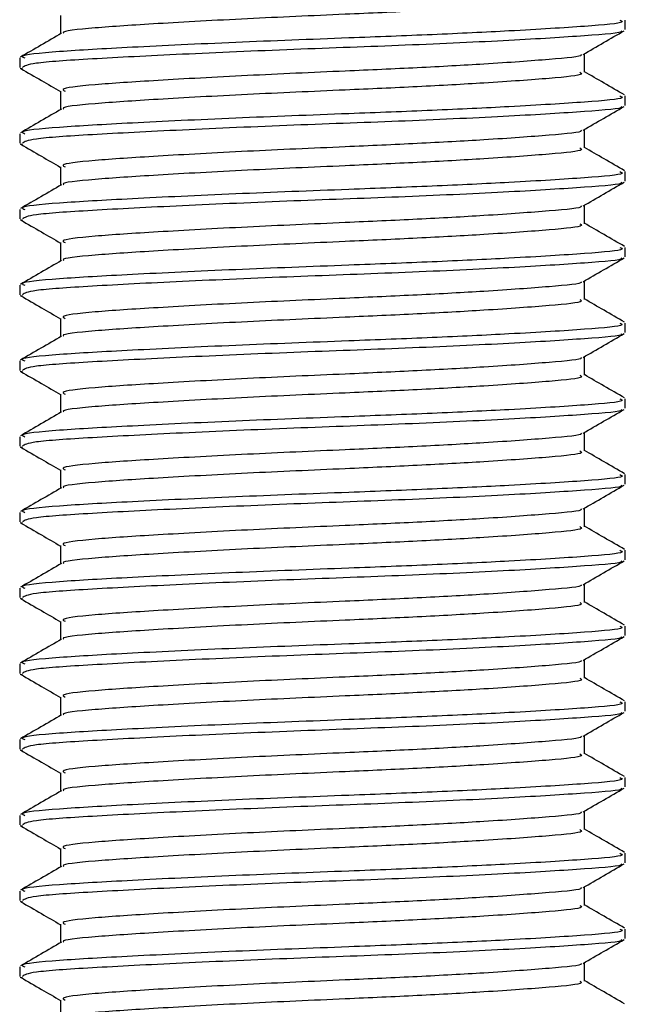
# Model space of a CAD drawing. Header units: millimetres. Extents: x 0 to 420, y 0 to 297.
# Tile 68 of 163: x 139.777 to 140.223, y 207.072 to 207.796. Entities that reach past the tile are written whole.
import ezdxf

# ---------------------------------------------------------------- set-up
doc = ezdxf.new("R2010")
doc.units = ezdxf.units.MM

msp = doc.modelspace()

# ---------------------------------------------------------------- linework, layer by layer
at = {"color": 7, "linetype": 'Continuous', "lineweight": 25}
for p, q in [((139.80726, 207.79942), (139.80726, 207.78589)), ((140.22291, 207.789), (140.22291, 207.79596)), ((140.19274, 207.75763), (140.19274, 207.77121)), ((139.77709, 207.76812), (139.77709, 207.76112)), ((139.77741, 207.76064), (139.77929, 207.76033)), ((139.80726, 207.7437), (139.80726, 207.73017)), ((140.22291, 207.73327), (140.22291, 207.74024)), ((140.19274, 207.7019), (140.19274, 207.71549)), ((139.77709, 207.71239), (139.77709, 207.7054)), ((139.77741, 207.70491), (139.77929, 207.7046)), ((139.80726, 207.68797), (139.80726, 207.67444)), ((140.22291, 207.67754), (140.22291, 207.68451)), ((139.77709, 207.65666), (139.77709, 207.64967)), ((140.19274, 207.64618), (140.19274, 207.65976)), ((139.77741, 207.64918), (139.77929, 207.64887)), ((139.80726, 207.63224), (139.80726, 207.61871)), ((140.22291, 207.62182), (140.22291, 207.62878)), ((139.77709, 207.60094), (139.77709, 207.59394)), ((140.19274, 207.59045), (140.19274, 207.60403)), ((139.77741, 207.59346), (139.77929, 207.59315)), ((139.80726, 207.57652), (139.80726, 207.56299)), ((140.22291, 207.56609), (140.22291, 207.57306)), ((140.19274, 207.53472), (140.19274, 207.54831)), ((139.77709, 207.54521), (139.77709, 207.53822)), ((139.77741, 207.53773), (139.77929, 207.53742)), ((139.80726, 207.52079), (139.80726, 207.50726)), ((140.22291, 207.51036), (140.22291, 207.51733)), ((139.77709, 207.48948), (139.77709, 207.48249)), ((140.19274, 207.479), (140.19274, 207.49258)), ((139.77741, 207.482), (139.77929, 207.48169)), ((139.80726, 207.46507), (139.80726, 207.45153)), ((140.22291, 207.45464), (140.22291, 207.4616)), ((139.77709, 207.43376), (139.77709, 207.42676)), ((140.19274, 207.42327), (140.19274, 207.43685)), ((139.77741, 207.42628), (139.77929, 207.42597)), ((139.80726, 207.40934), (139.80726, 207.39581)), ((140.22291, 207.39891), (140.22291, 207.40588)), ((140.19274, 207.36754), (140.19274, 207.38113)), ((139.77709, 207.37803), (139.77709, 207.37104)), ((139.77741, 207.37055), (139.77929, 207.37024)), ((139.80726, 207.35361), (139.80726, 207.34008)), ((140.22291, 207.34319), (140.22291, 207.35015)), ((139.77709, 207.3223), (139.77709, 207.31531)), ((140.19274, 207.31182), (140.19274, 207.3254)), ((139.77741, 207.31482), (139.77929, 207.31451)), ((139.80726, 207.29789), (139.80726, 207.28435)), ((140.22291, 207.28746), (140.22291, 207.29442)), ((139.77709, 207.26658), (139.77709, 207.25958)), ((140.19274, 207.25609), (140.19274, 207.26967)), ((139.77741, 207.2591), (139.77929, 207.25879)), ((139.80726, 207.24216), (139.80726, 207.22863)), ((140.22291, 207.23173), (140.22291, 207.2387)), ((140.19274, 207.20036), (140.19274, 207.21395)), ((139.77709, 207.21085), (139.77709, 207.20386)), ((139.77741, 207.20337), (139.77929, 207.20306)), ((139.80726, 207.18643), (139.80726, 207.1729)), ((140.22291, 207.17601), (140.22291, 207.18297)), ((139.77709, 207.15512), (139.77709, 207.14813)), ((140.19274, 207.14464), (140.19274, 207.15822)), ((139.77741, 207.14764), (139.77929, 207.14734)), ((139.80726, 207.13071), (139.80726, 207.11717)), ((140.22291, 207.12028), (140.22291, 207.12724)), ((139.77709, 207.0994), (139.77709, 207.0924)), ((140.19274, 207.08891), (140.19274, 207.10249)), ((139.77741, 207.09192), (139.77929, 207.09161)), ((139.80726, 207.07498), (139.80726, 207.06145))]:
    msp.add_line(p, q, dxfattribs=at)
for points, knots in [([(140.08874, 207.80373), (140.08251, 207.80337), (140.06078, 207.80214), (140.01066, 207.8), (139.943, 207.79699), (139.87631, 207.79332), (139.83001, 207.79025), (139.80721, 207.78778), (139.80937, 207.78645), (139.80963, 207.78629)], [0, 0, 0, 0, 0.057897, 0.201902, 0.393266, 0.589958, 0.779054, 0.973025, 1, 1, 1, 1]), ([(140.21892, 207.79596), (140.21994, 207.79549), (140.22344, 207.79386), (140.19591, 207.79143), (140.14524, 207.78826), (140.08238, 207.78524), (140.01282, 207.78258), (139.93389, 207.77958), (139.85716, 207.7759), (139.8028, 207.77283), (139.77599, 207.77011), (139.77986, 207.76853), (139.78088, 207.76812)], [0, 0, 0, 0, 0.048267, 0.166987, 0.288688, 0.38224, 0.472626, 0.592737, 0.716189, 0.834877, 0.956623, 1, 1, 1, 1]), ([(139.80792, 207.78628), (139.80287, 207.78335), (139.79278, 207.77751), (139.78269, 207.77167), (139.77764, 207.76874)], [0, 0, 0, 0, 0.499899, 1, 1, 1, 1]), ([(140.21974, 207.78819), (140.22006, 207.78799), (140.22222, 207.78664), (140.19529, 207.78447), (140.14098, 207.78101), (140.06335, 207.77741), (139.9775, 207.77439), (139.89446, 207.7708), (139.82754, 207.76734), (139.7841, 207.7644), (139.78067, 207.76218), (139.77905, 207.76112)], [0, 0, 0, 0, 0.020946, 0.143106, 0.268332, 0.394812, 0.516438, 0.642835, 0.768197, 0.890263, 1, 1, 1, 1]), ([(140.19179, 207.77066), (140.19683, 207.77358), (140.20692, 207.77942), (140.217, 207.78526), (140.22205, 207.78818)], [0, 0, 0, 0, 0.4999098, 1, 1, 1, 1]), ([(140.19011, 207.77066), (140.19031, 207.7705), (140.19202, 207.76919), (140.16877, 207.76706), (140.12572, 207.76388), (140.0712, 207.76086), (140.0111, 207.7582), (139.94283, 207.7552), (139.87649, 207.75152), (139.82947, 207.74845), (139.80628, 207.74572), (139.80965, 207.74414), (139.81055, 207.74372)], [0, 0, 0, 0, 0.017009, 0.139543, 0.265156, 0.361718, 0.455008, 0.578979, 0.706402, 0.828904, 0.954563, 1, 1, 1, 1]), ([(139.77795, 207.76032), (139.783, 207.7574), (139.79277, 207.75174), (139.80253, 207.74609), (139.80726, 207.74335)], [0, 0, 0, 0, 0.516356, 1, 1, 1, 1]), ([(140.18931, 207.75764), (140.19018, 207.75717), (140.19318, 207.75554), (140.16939, 207.75312), (140.12559, 207.74995), (140.07123, 207.74693), (140.01108, 207.74427), (139.94287, 207.74127), (139.87634, 207.73759), (139.83, 207.73452), (139.80721, 207.73205), (139.80937, 207.73072), (139.80963, 207.73056)], [0, 0, 0, 0, 0.049091, 0.171096, 0.296168, 0.392313, 0.485201, 0.608637, 0.73551, 0.857483, 0.9826, 1, 1, 1, 1]), ([(140.22236, 207.74088), (140.21731, 207.7438), (140.20744, 207.74952), (140.19757, 207.75524), (140.19274, 207.75803)], [0, 0, 0, 0, 0.51126, 1, 1, 1, 1]), ([(140.21892, 207.74024), (140.21994, 207.73976), (140.22344, 207.73813), (140.19591, 207.7357), (140.14524, 207.73253), (140.08238, 207.72952), (140.01282, 207.72685), (139.93389, 207.72385), (139.85716, 207.72018), (139.8028, 207.71711), (139.77599, 207.71438), (139.77986, 207.7128), (139.78088, 207.71239)], [0, 0, 0, 0, 0.048267, 0.166987, 0.288688, 0.38224, 0.472626, 0.592737, 0.716189, 0.834877, 0.956623, 1, 1, 1, 1]), ([(139.80792, 207.73055), (139.80287, 207.72763), (139.79278, 207.72178), (139.78269, 207.71594), (139.77764, 207.71302)], [0, 0, 0, 0, 0.499899, 1, 1, 1, 1]), ([(140.21974, 207.73246), (140.22006, 207.73226), (140.22222, 207.73091), (140.19529, 207.72875), (140.14098, 207.72528), (140.06335, 207.72169), (139.9775, 207.71867), (139.89446, 207.71507), (139.82754, 207.71162), (139.7841, 207.70867), (139.78067, 207.70645), (139.77905, 207.7054)], [0, 0, 0, 0, 0.020946, 0.143106, 0.268332, 0.394812, 0.516438, 0.642835, 0.768197, 0.890263, 1, 1, 1, 1]), ([(140.19179, 207.71493), (140.19683, 207.71785), (140.20692, 207.7237), (140.217, 207.72954), (140.22205, 207.73246)], [0, 0, 0, 0, 0.49991, 1, 1, 1, 1]), ([(140.19011, 207.71494), (140.19031, 207.71478), (140.19202, 207.71346), (140.16877, 207.71133), (140.12572, 207.70815), (140.0712, 207.70514), (140.0111, 207.70247), (139.94283, 207.69947), (139.87649, 207.6958), (139.82947, 207.69273), (139.80628, 207.69), (139.80965, 207.68841), (139.81055, 207.68799)], [0, 0, 0, 0, 0.017009, 0.139543, 0.265156, 0.361718, 0.455008, 0.578979, 0.706402, 0.828904, 0.954563, 1, 1, 1, 1]), ([(139.77795, 207.70459), (139.783, 207.70167), (139.79277, 207.69602), (139.80253, 207.69036), (139.80726, 207.68762)], [0, 0, 0, 0, 0.516356, 1, 1, 1, 1]), ([(140.18931, 207.70191), (140.19018, 207.70144), (140.19318, 207.69981), (140.16939, 207.69739), (140.12559, 207.69422), (140.07123, 207.6912), (140.01108, 207.68854), (139.94287, 207.68554), (139.87634, 207.68186), (139.83, 207.67879), (139.80721, 207.67633), (139.80937, 207.675), (139.80963, 207.67484)], [0, 0, 0, 0, 0.049091, 0.171096, 0.296168, 0.392313, 0.485201, 0.608637, 0.73551, 0.857483, 0.9826, 1, 1, 1, 1]), ([(140.22236, 207.68515), (140.21731, 207.68808), (140.20744, 207.69379), (140.19757, 207.69951), (140.19274, 207.7023)], [0, 0, 0, 0, 0.51126, 1, 1, 1, 1]), ([(140.21892, 207.68451), (140.21994, 207.68404), (140.22344, 207.6824), (140.19591, 207.67998), (140.14524, 207.6768), (140.08238, 207.67379), (140.01282, 207.67112), (139.93389, 207.66812), (139.85716, 207.66445), (139.8028, 207.66138), (139.77599, 207.65866), (139.77986, 207.65708), (139.78088, 207.65666)], [0, 0, 0, 0, 0.048267, 0.166987, 0.288688, 0.38224, 0.472626, 0.592737, 0.716189, 0.834877, 0.956623, 1, 1, 1, 1]), ([(140.21974, 207.67674), (140.22006, 207.67654), (140.22222, 207.67518), (140.19529, 207.67302), (140.14098, 207.66956), (140.06335, 207.66596), (139.9775, 207.66294), (139.89446, 207.65935), (139.82754, 207.65589), (139.7841, 207.65295), (139.78067, 207.65072), (139.77905, 207.64967)], [0, 0, 0, 0, 0.020946, 0.143106, 0.268332, 0.394812, 0.516438, 0.642835, 0.768197, 0.890263, 1, 1, 1, 1]), ([(140.19179, 207.65921), (140.19683, 207.66213), (140.20692, 207.66797), (140.217, 207.67381), (140.22205, 207.67673)], [0, 0, 0, 0, 0.49991, 1, 1, 1, 1]), ([(139.80792, 207.67482), (139.80287, 207.6719), (139.79278, 207.66605), (139.78269, 207.66021), (139.77764, 207.65729)], [0, 0, 0, 0, 0.499899, 1, 1, 1, 1]), ([(140.19011, 207.65921), (140.19031, 207.65905), (140.19202, 207.65773), (140.16877, 207.65561), (140.12572, 207.65242), (140.0712, 207.64941), (140.0111, 207.64674), (139.94283, 207.64374), (139.87649, 207.64007), (139.82947, 207.637), (139.80628, 207.63427), (139.80965, 207.63268), (139.81055, 207.63226)], [0, 0, 0, 0, 0.017009, 0.139543, 0.265156, 0.361718, 0.455008, 0.578979, 0.706402, 0.828904, 0.954563, 1, 1, 1, 1]), ([(139.77795, 207.64887), (139.783, 207.64595), (139.79277, 207.64029), (139.80253, 207.63463), (139.80726, 207.6319)], [0, 0, 0, 0, 0.516356, 1, 1, 1, 1]), ([(140.18931, 207.64618), (140.19018, 207.64572), (140.19318, 207.64409), (140.16939, 207.64167), (140.12559, 207.63849), (140.07123, 207.63548), (140.01108, 207.63281), (139.94287, 207.62981), (139.87634, 207.62614), (139.83, 207.62307), (139.80721, 207.6206), (139.80937, 207.61927), (139.80963, 207.61911)], [0, 0, 0, 0, 0.0490909, 0.1710963, 0.2961678, 0.392313, 0.4852006, 0.6086368, 0.7355098, 0.8574829, 0.9826005, 1, 1, 1, 1]), ([(140.22236, 207.62943), (140.21731, 207.63235), (140.20744, 207.63806), (140.19757, 207.64378), (140.19274, 207.64658)], [0, 0, 0, 0, 0.5112595, 1, 1, 1, 1]), ([(140.21892, 207.62878), (140.21994, 207.62831), (140.22344, 207.62668), (140.19591, 207.62425), (140.14524, 207.62108), (140.08238, 207.61806), (140.01282, 207.6154), (139.93389, 207.6124), (139.85716, 207.60872), (139.8028, 207.60565), (139.77599, 207.60293), (139.77986, 207.60135), (139.78088, 207.60094)], [0, 0, 0, 0, 0.048267, 0.166987, 0.288688, 0.38224, 0.472626, 0.592737, 0.716189, 0.834877, 0.956623, 1, 1, 1, 1]), ([(139.80792, 207.6191), (139.80287, 207.61617), (139.79278, 207.61033), (139.78269, 207.60449), (139.77764, 207.60156)], [0, 0, 0, 0, 0.499899, 1, 1, 1, 1]), ([(140.21974, 207.62101), (140.22006, 207.62081), (140.22222, 207.61946), (140.19529, 207.61729), (140.14098, 207.61383), (140.06335, 207.61023), (139.9775, 207.60721), (139.89446, 207.60362), (139.82754, 207.60016), (139.7841, 207.59722), (139.78067, 207.595), (139.77905, 207.59394)], [0, 0, 0, 0, 0.020946, 0.143106, 0.268332, 0.394812, 0.516438, 0.642835, 0.768197, 0.890263, 1, 1, 1, 1]), ([(140.19179, 207.60348), (140.19683, 207.6064), (140.20692, 207.61224), (140.217, 207.61808), (140.22205, 207.621)], [0, 0, 0, 0, 0.49991, 1, 1, 1, 1]), ([(140.19011, 207.60348), (140.19031, 207.60332), (140.19202, 207.60201), (140.16877, 207.59988), (140.12572, 207.5967), (140.0712, 207.59368), (140.0111, 207.59102), (139.94283, 207.58802), (139.87649, 207.58434), (139.82947, 207.58127), (139.80628, 207.57854), (139.80965, 207.57696), (139.81055, 207.57654)], [0, 0, 0, 0, 0.017009, 0.139543, 0.265156, 0.361718, 0.455008, 0.578979, 0.706402, 0.828904, 0.954563, 1, 1, 1, 1]), ([(139.77795, 207.59314), (139.783, 207.59022), (139.79277, 207.58456), (139.80253, 207.57891), (139.80726, 207.57617)], [0, 0, 0, 0, 0.516356, 1, 1, 1, 1]), ([(140.18931, 207.59046), (140.19018, 207.58999), (140.19318, 207.58836), (140.16939, 207.58594), (140.12559, 207.58277), (140.07123, 207.57975), (140.01108, 207.57709), (139.94287, 207.57409), (139.87634, 207.57041), (139.83, 207.56734), (139.80721, 207.56487), (139.80937, 207.56355), (139.80963, 207.56338)], [0, 0, 0, 0, 0.049091, 0.171096, 0.296168, 0.392313, 0.485201, 0.608637, 0.73551, 0.857483, 0.9826, 1, 1, 1, 1]), ([(140.22236, 207.5737), (140.21731, 207.57662), (140.20744, 207.58234), (140.19757, 207.58806), (140.19274, 207.59085)], [0, 0, 0, 0, 0.51126, 1, 1, 1, 1]), ([(140.21892, 207.57306), (140.21994, 207.57258), (140.22344, 207.57095), (140.19591, 207.56852), (140.14524, 207.56535), (140.08238, 207.56234), (140.01282, 207.55967), (139.93389, 207.55667), (139.85716, 207.553), (139.8028, 207.54993), (139.77599, 207.5472), (139.77986, 207.54562), (139.78088, 207.54521)], [0, 0, 0, 0, 0.048267, 0.166987, 0.288688, 0.38224, 0.472626, 0.592737, 0.716189, 0.834877, 0.956623, 1, 1, 1, 1]), ([(139.80792, 207.56337), (139.80287, 207.56045), (139.79278, 207.5546), (139.78269, 207.54876), (139.77764, 207.54584)], [0, 0, 0, 0, 0.499899, 1, 1, 1, 1]), ([(140.21974, 207.56528), (140.22006, 207.56508), (140.22222, 207.56373), (140.19529, 207.56157), (140.14098, 207.55811), (140.06335, 207.55451), (139.9775, 207.55149), (139.89446, 207.5479), (139.82754, 207.54444), (139.7841, 207.54149), (139.78067, 207.53927), (139.77905, 207.53822)], [0, 0, 0, 0, 0.020946, 0.143106, 0.268332, 0.394812, 0.516438, 0.642835, 0.768197, 0.890263, 1, 1, 1, 1]), ([(140.19179, 207.54775), (140.19683, 207.55067), (140.20692, 207.55652), (140.217, 207.56236), (140.22205, 207.56528)], [0, 0, 0, 0, 0.49991, 1, 1, 1, 1]), ([(140.19011, 207.54776), (140.19031, 207.5476), (140.19202, 207.54628), (140.16877, 207.54415), (140.12572, 207.54097), (140.0712, 207.53796), (140.0111, 207.53529), (139.94283, 207.53229), (139.87649, 207.52862), (139.82947, 207.52555), (139.80628, 207.52282), (139.80965, 207.52123), (139.81055, 207.52081)], [0, 0, 0, 0, 0.0170089, 0.1395429, 0.2651564, 0.3617182, 0.4550083, 0.5789794, 0.7064021, 0.8289037, 0.9545634, 1, 1, 1, 1]), ([(139.77795, 207.53741), (139.783, 207.53449), (139.79277, 207.52884), (139.80253, 207.52318), (139.80726, 207.52044)], [0, 0, 0, 0, 0.516356, 1, 1, 1, 1]), ([(140.18931, 207.53473), (140.19018, 207.53426), (140.19318, 207.53263), (140.16939, 207.53021), (140.12559, 207.52704), (140.07123, 207.52402), (140.01108, 207.52136), (139.94287, 207.51836), (139.87634, 207.51468), (139.83, 207.51161), (139.80721, 207.50915), (139.80937, 207.50782), (139.80963, 207.50766)], [0, 0, 0, 0, 0.0490909, 0.1710963, 0.2961678, 0.392313, 0.4852006, 0.6086368, 0.7355098, 0.8574829, 0.9826005, 1, 1, 1, 1]), ([(140.22236, 207.51797), (140.21731, 207.5209), (140.20744, 207.52661), (140.19757, 207.53233), (140.19274, 207.53512)], [0, 0, 0, 0, 0.51126, 1, 1, 1, 1]), ([(140.21892, 207.51733), (140.21994, 207.51686), (140.22344, 207.51522), (140.19591, 207.5128), (140.14524, 207.50963), (140.08238, 207.50661), (140.01282, 207.50395), (139.93389, 207.50094), (139.85716, 207.49727), (139.8028, 207.4942), (139.77599, 207.49148), (139.77986, 207.4899), (139.78088, 207.48948)], [0, 0, 0, 0, 0.048267, 0.166987, 0.288688, 0.38224, 0.472626, 0.592737, 0.716189, 0.834877, 0.956623, 1, 1, 1, 1]), ([(139.80792, 207.50764), (139.80287, 207.50472), (139.79278, 207.49888), (139.78269, 207.49303), (139.77764, 207.49011)], [0, 0, 0, 0, 0.499899, 1, 1, 1, 1]), ([(140.21974, 207.50956), (140.22006, 207.50936), (140.22222, 207.508), (140.19529, 207.50584), (140.14098, 207.50238), (140.06335, 207.49878), (139.9775, 207.49576), (139.89446, 207.49217), (139.82754, 207.48871), (139.7841, 207.48577), (139.78067, 207.48354), (139.77905, 207.48249)], [0, 0, 0, 0, 0.020946, 0.143106, 0.268332, 0.394812, 0.516438, 0.642835, 0.768197, 0.890263, 1, 1, 1, 1]), ([(140.19179, 207.49203), (140.19683, 207.49495), (140.20692, 207.50079), (140.217, 207.50663), (140.22205, 207.50955)], [0, 0, 0, 0, 0.49991, 1, 1, 1, 1]), ([(140.19011, 207.49203), (140.19031, 207.49187), (140.19202, 207.49056), (140.16877, 207.48843), (140.12572, 207.48524), (140.0712, 207.48223), (140.0111, 207.47956), (139.94283, 207.47656), (139.87649, 207.47289), (139.82947, 207.46982), (139.80628, 207.46709), (139.80965, 207.4655), (139.81055, 207.46508)], [0, 0, 0, 0, 0.017009, 0.139543, 0.265156, 0.361718, 0.455008, 0.578979, 0.706402, 0.828904, 0.954563, 1, 1, 1, 1]), ([(139.77795, 207.48169), (139.783, 207.47877), (139.79277, 207.47311), (139.80253, 207.46745), (139.80726, 207.46472)], [0, 0, 0, 0, 0.516356, 1, 1, 1, 1]), ([(140.18931, 207.479), (140.19018, 207.47854), (140.19318, 207.47691), (140.16939, 207.47449), (140.12559, 207.47131), (140.07123, 207.4683), (140.01108, 207.46563), (139.94287, 207.46263), (139.87634, 207.45896), (139.83, 207.45589), (139.80721, 207.45342), (139.80937, 207.45209), (139.80963, 207.45193)], [0, 0, 0, 0, 0.0490909, 0.1710963, 0.2961678, 0.392313, 0.4852006, 0.6086368, 0.7355098, 0.8574829, 0.9826005, 1, 1, 1, 1]), ([(140.22236, 207.46225), (140.21731, 207.46517), (140.20744, 207.47088), (140.19757, 207.4766), (140.19274, 207.4794)], [0, 0, 0, 0, 0.51126, 1, 1, 1, 1]), ([(140.21892, 207.4616), (140.21994, 207.46113), (140.22344, 207.4595), (140.19591, 207.45707), (140.14524, 207.4539), (140.08238, 207.45088), (140.01282, 207.44822), (139.93389, 207.44522), (139.85716, 207.44154), (139.8028, 207.43847), (139.77599, 207.43575), (139.77986, 207.43417), (139.78088, 207.43376)], [0, 0, 0, 0, 0.048267, 0.166987, 0.288688, 0.38224, 0.472626, 0.592737, 0.716189, 0.834877, 0.956623, 1, 1, 1, 1]), ([(140.21974, 207.45383), (140.22006, 207.45363), (140.22222, 207.45228), (140.19529, 207.45011), (140.14098, 207.44665), (140.06335, 207.44305), (139.9775, 207.44003), (139.89446, 207.43644), (139.82754, 207.43299), (139.7841, 207.43004), (139.78067, 207.42782), (139.77905, 207.42676)], [0, 0, 0, 0, 0.020946, 0.1431057, 0.2683321, 0.3948123, 0.5164381, 0.6428345, 0.7681974, 0.8902633, 1, 1, 1, 1]), ([(140.19179, 207.4363), (140.19683, 207.43922), (140.20692, 207.44506), (140.217, 207.4509), (140.22205, 207.45382)], [0, 0, 0, 0, 0.4999098, 1, 1, 1, 1]), ([(139.80792, 207.45192), (139.80287, 207.44899), (139.79278, 207.44315), (139.78269, 207.43731), (139.77764, 207.43438)], [0, 0, 0, 0, 0.499899, 1, 1, 1, 1]), ([(140.19011, 207.4363), (140.19031, 207.43614), (140.19202, 207.43483), (140.16877, 207.4327), (140.12572, 207.42952), (140.0712, 207.4265), (140.0111, 207.42384), (139.94283, 207.42084), (139.87649, 207.41716), (139.82947, 207.41409), (139.80628, 207.41136), (139.80965, 207.40978), (139.81055, 207.40936)], [0, 0, 0, 0, 0.017009, 0.139543, 0.265156, 0.361718, 0.455008, 0.578979, 0.706402, 0.828904, 0.954563, 1, 1, 1, 1]), ([(139.77795, 207.42596), (139.783, 207.42304), (139.79277, 207.41738), (139.80253, 207.41173), (139.80726, 207.40899)], [0, 0, 0, 0, 0.516356, 1, 1, 1, 1]), ([(140.18931, 207.42328), (140.19018, 207.42281), (140.19318, 207.42118), (140.16939, 207.41876), (140.12559, 207.41559), (140.07123, 207.41257), (140.01108, 207.40991), (139.94287, 207.40691), (139.87634, 207.40323), (139.83, 207.40016), (139.80721, 207.39769), (139.80937, 207.39637), (139.80963, 207.3962)], [0, 0, 0, 0, 0.049091, 0.171096, 0.296168, 0.392313, 0.485201, 0.608637, 0.73551, 0.857483, 0.9826, 1, 1, 1, 1]), ([(140.22236, 207.40652), (140.21731, 207.40944), (140.20744, 207.41516), (140.19757, 207.42088), (140.19274, 207.42367)], [0, 0, 0, 0, 0.51126, 1, 1, 1, 1]), ([(140.21892, 207.40588), (140.21994, 207.4054), (140.22344, 207.40377), (140.19591, 207.40134), (140.14524, 207.39817), (140.08238, 207.39516), (140.01282, 207.39249), (139.93389, 207.38949), (139.85716, 207.38582), (139.8028, 207.38275), (139.77599, 207.38002), (139.77986, 207.37844), (139.78088, 207.37803)], [0, 0, 0, 0, 0.048267, 0.166987, 0.288688, 0.38224, 0.472626, 0.592737, 0.716189, 0.834877, 0.956623, 1, 1, 1, 1]), ([(139.80792, 207.39619), (139.80287, 207.39327), (139.79278, 207.38742), (139.78269, 207.38158), (139.77764, 207.37866)], [0, 0, 0, 0, 0.499899, 1, 1, 1, 1]), ([(140.21974, 207.3981), (140.22006, 207.3979), (140.22222, 207.39655), (140.19529, 207.39439), (140.14098, 207.39093), (140.06335, 207.38733), (139.9775, 207.38431), (139.89446, 207.38072), (139.82754, 207.37726), (139.7841, 207.37431), (139.78067, 207.37209), (139.77905, 207.37104)], [0, 0, 0, 0, 0.020946, 0.143106, 0.268332, 0.394812, 0.516438, 0.642835, 0.768197, 0.890263, 1, 1, 1, 1]), ([(140.19179, 207.38057), (140.19683, 207.3835), (140.20692, 207.38934), (140.217, 207.39518), (140.22205, 207.3981)], [0, 0, 0, 0, 0.49991, 1, 1, 1, 1]), ([(140.19011, 207.38058), (140.19031, 207.38042), (140.19202, 207.3791), (140.16877, 207.37697), (140.12572, 207.37379), (140.0712, 207.37078), (140.0111, 207.36811), (139.94283, 207.36511), (139.87649, 207.36144), (139.82947, 207.35837), (139.80628, 207.35564), (139.80965, 207.35405), (139.81055, 207.35363)], [0, 0, 0, 0, 0.017009, 0.139543, 0.265156, 0.361718, 0.455008, 0.578979, 0.706402, 0.828904, 0.954563, 1, 1, 1, 1]), ([(139.77795, 207.37023), (139.783, 207.36731), (139.79277, 207.36166), (139.80253, 207.356), (139.80726, 207.35326)], [0, 0, 0, 0, 0.516356, 1, 1, 1, 1]), ([(140.18931, 207.36755), (140.19018, 207.36708), (140.19318, 207.36545), (140.16939, 207.36303), (140.12559, 207.35986), (140.07123, 207.35684), (140.01108, 207.35418), (139.94287, 207.35118), (139.87634, 207.3475), (139.83, 207.34443), (139.80721, 207.34197), (139.80937, 207.34064), (139.80963, 207.34048)], [0, 0, 0, 0, 0.049091, 0.171096, 0.296168, 0.392313, 0.485201, 0.608637, 0.73551, 0.857483, 0.9826, 1, 1, 1, 1]), ([(140.22236, 207.3508), (140.21731, 207.35372), (140.20744, 207.35943), (140.19757, 207.36515), (140.19274, 207.36794)], [0, 0, 0, 0, 0.51126, 1, 1, 1, 1]), ([(140.21892, 207.35015), (140.21994, 207.34968), (140.22344, 207.34804), (140.19591, 207.34562), (140.14524, 207.34245), (140.08238, 207.33943), (140.01282, 207.33677), (139.93389, 207.33376), (139.85716, 207.33009), (139.8028, 207.32702), (139.77599, 207.3243), (139.77986, 207.32272), (139.78088, 207.3223)], [0, 0, 0, 0, 0.048267, 0.166987, 0.288688, 0.38224, 0.472626, 0.592737, 0.716189, 0.834877, 0.956623, 1, 1, 1, 1]), ([(139.80792, 207.34046), (139.80287, 207.33754), (139.79278, 207.3317), (139.78269, 207.32585), (139.77764, 207.32293)], [0, 0, 0, 0, 0.4998987, 1, 1, 1, 1]), ([(140.21974, 207.34238), (140.22006, 207.34218), (140.22222, 207.34083), (140.19529, 207.33866), (140.14098, 207.3352), (140.06335, 207.3316), (139.9775, 207.32858), (139.89446, 207.32499), (139.82754, 207.32153), (139.7841, 207.31859), (139.78067, 207.31636), (139.77905, 207.31531)], [0, 0, 0, 0, 0.020946, 0.143106, 0.268332, 0.394812, 0.516438, 0.642835, 0.768197, 0.890263, 1, 1, 1, 1]), ([(140.19179, 207.32485), (140.19683, 207.32777), (140.20692, 207.33361), (140.217, 207.33945), (140.22205, 207.34237)], [0, 0, 0, 0, 0.49991, 1, 1, 1, 1]), ([(140.19011, 207.32485), (140.19031, 207.32469), (140.19202, 207.32338), (140.16877, 207.32125), (140.12572, 207.31806), (140.0712, 207.31505), (140.0111, 207.31239), (139.94283, 207.30938), (139.87649, 207.30571), (139.82947, 207.30264), (139.80628, 207.29991), (139.80965, 207.29833), (139.81055, 207.2979)], [0, 0, 0, 0, 0.017009, 0.139543, 0.265156, 0.361718, 0.455008, 0.578979, 0.706402, 0.828904, 0.954563, 1, 1, 1, 1]), ([(139.77795, 207.31451), (139.783, 207.31159), (139.79277, 207.30593), (139.80253, 207.30027), (139.80726, 207.29754)], [0, 0, 0, 0, 0.516356, 1, 1, 1, 1]), ([(140.18931, 207.31182), (140.19018, 207.31136), (140.19318, 207.30973), (140.16939, 207.30731), (140.12559, 207.30413), (140.07123, 207.30112), (140.01108, 207.29845), (139.94287, 207.29545), (139.87634, 207.29178), (139.83, 207.28871), (139.80721, 207.28624), (139.80937, 207.28491), (139.80963, 207.28475)], [0, 0, 0, 0, 0.049091, 0.171096, 0.296168, 0.392313, 0.485201, 0.608637, 0.73551, 0.857483, 0.9826, 1, 1, 1, 1]), ([(140.22236, 207.29507), (140.21731, 207.29799), (140.20744, 207.3037), (140.19757, 207.30942), (140.19274, 207.31222)], [0, 0, 0, 0, 0.51126, 1, 1, 1, 1]), ([(140.21892, 207.29442), (140.21994, 207.29395), (140.22344, 207.29232), (140.19591, 207.28989), (140.14524, 207.28672), (140.08238, 207.2837), (140.01282, 207.28104), (139.93389, 207.27804), (139.85716, 207.27436), (139.8028, 207.27129), (139.77599, 207.26857), (139.77986, 207.26699), (139.78088, 207.26658)], [0, 0, 0, 0, 0.048267, 0.166987, 0.288688, 0.38224, 0.472626, 0.592737, 0.716189, 0.834877, 0.956623, 1, 1, 1, 1]), ([(140.21974, 207.28665), (140.22006, 207.28645), (140.22222, 207.2851), (140.19529, 207.28293), (140.14098, 207.27947), (140.06335, 207.27588), (139.9775, 207.27285), (139.89446, 207.26926), (139.82754, 207.26581), (139.7841, 207.26286), (139.78067, 207.26064), (139.77905, 207.25958)], [0, 0, 0, 0, 0.020946, 0.1431057, 0.2683321, 0.3948123, 0.5164381, 0.6428345, 0.7681974, 0.8902633, 1, 1, 1, 1]), ([(140.19179, 207.26912), (140.19683, 207.27204), (140.20692, 207.27788), (140.217, 207.28372), (140.22205, 207.28664)], [0, 0, 0, 0, 0.49991, 1, 1, 1, 1]), ([(139.80792, 207.28474), (139.80287, 207.28181), (139.79278, 207.27597), (139.78269, 207.27013), (139.77764, 207.26721)], [0, 0, 0, 0, 0.499899, 1, 1, 1, 1]), ([(140.19011, 207.26912), (140.19031, 207.26896), (140.19202, 207.26765), (140.16877, 207.26552), (140.12572, 207.26234), (140.0712, 207.25932), (140.0111, 207.25666), (139.94283, 207.25366), (139.87649, 207.24998), (139.82947, 207.24691), (139.80628, 207.24418), (139.80965, 207.2426), (139.81055, 207.24218)], [0, 0, 0, 0, 0.017009, 0.139543, 0.265156, 0.361718, 0.455008, 0.578979, 0.706402, 0.828904, 0.954563, 1, 1, 1, 1]), ([(139.77795, 207.25878), (139.783, 207.25586), (139.79277, 207.25021), (139.80253, 207.24455), (139.80726, 207.24181)], [0, 0, 0, 0, 0.516356, 1, 1, 1, 1]), ([(140.22236, 207.23934), (140.21731, 207.24226), (140.20744, 207.24798), (140.19757, 207.2537), (140.19274, 207.25649)], [0, 0, 0, 0, 0.51126, 1, 1, 1, 1]), ([(140.18931, 207.2561), (140.19018, 207.25563), (140.19318, 207.254), (140.16939, 207.25158), (140.12559, 207.24841), (140.07123, 207.24539), (140.01108, 207.24273), (139.94287, 207.23973), (139.87634, 207.23605), (139.83, 207.23298), (139.80721, 207.23051), (139.80937, 207.22919), (139.80963, 207.22902)], [0, 0, 0, 0, 0.049091, 0.171096, 0.296168, 0.392313, 0.485201, 0.608637, 0.73551, 0.857483, 0.9826, 1, 1, 1, 1]), ([(140.21892, 207.2387), (140.21994, 207.23823), (140.22344, 207.23659), (140.19591, 207.23416), (140.14524, 207.23099), (140.08238, 207.22798), (140.01282, 207.22531), (139.93389, 207.22231), (139.85716, 207.21864), (139.8028, 207.21557), (139.77599, 207.21284), (139.77986, 207.21126), (139.78088, 207.21085)], [0, 0, 0, 0, 0.048267, 0.166987, 0.288688, 0.38224, 0.472626, 0.592737, 0.716189, 0.834877, 0.956623, 1, 1, 1, 1]), ([(139.80792, 207.22901), (139.80287, 207.22609), (139.79278, 207.22024), (139.78269, 207.2144), (139.77764, 207.21148)], [0, 0, 0, 0, 0.499899, 1, 1, 1, 1]), ([(140.21974, 207.23092), (140.22006, 207.23073), (140.22222, 207.22937), (140.19529, 207.22721), (140.14098, 207.22375), (140.06335, 207.22015), (139.9775, 207.21713), (139.89446, 207.21354), (139.82754, 207.21008), (139.7841, 207.20714), (139.78067, 207.20491), (139.77905, 207.20386)], [0, 0, 0, 0, 0.020946, 0.143106, 0.268332, 0.394812, 0.516438, 0.642835, 0.768197, 0.890263, 1, 1, 1, 1]), ([(140.19179, 207.2134), (140.19683, 207.21632), (140.20692, 207.22216), (140.217, 207.228), (140.22205, 207.23092)], [0, 0, 0, 0, 0.49991, 1, 1, 1, 1]), ([(140.19011, 207.2134), (140.19031, 207.21324), (140.19202, 207.21192), (140.16877, 207.20979), (140.12572, 207.20661), (140.0712, 207.2036), (140.0111, 207.20093), (139.94283, 207.19793), (139.87649, 207.19426), (139.82947, 207.19119), (139.80628, 207.18846), (139.80965, 207.18687), (139.81055, 207.18645)], [0, 0, 0, 0, 0.017009, 0.139543, 0.265156, 0.361718, 0.455008, 0.578979, 0.706402, 0.828904, 0.954563, 1, 1, 1, 1]), ([(139.77795, 207.20305), (139.783, 207.20013), (139.79277, 207.19448), (139.80253, 207.18882), (139.80726, 207.18608)], [0, 0, 0, 0, 0.516356, 1, 1, 1, 1]), ([(140.18931, 207.20037), (140.19018, 207.1999), (140.19318, 207.19827), (140.16939, 207.19585), (140.12559, 207.19268), (140.07123, 207.18966), (140.01108, 207.187), (139.94287, 207.184), (139.87634, 207.18032), (139.83, 207.17725), (139.80721, 207.17479), (139.80937, 207.17346), (139.80963, 207.1733)], [0, 0, 0, 0, 0.049091, 0.171096, 0.296168, 0.392313, 0.485201, 0.608637, 0.73551, 0.857483, 0.9826, 1, 1, 1, 1]), ([(140.22236, 207.18362), (140.21731, 207.18654), (140.20744, 207.19225), (140.19757, 207.19797), (140.19274, 207.20076)], [0, 0, 0, 0, 0.51126, 1, 1, 1, 1]), ([(140.21892, 207.18297), (140.21994, 207.1825), (140.22344, 207.18086), (140.19591, 207.17844), (140.14524, 207.17527), (140.08238, 207.17225), (140.01282, 207.16959), (139.93389, 207.16659), (139.85716, 207.16291), (139.8028, 207.15984), (139.77599, 207.15712), (139.77986, 207.15554), (139.78088, 207.15512)], [0, 0, 0, 0, 0.048267, 0.166987, 0.288688, 0.38224, 0.472626, 0.592737, 0.716189, 0.834877, 0.956623, 1, 1, 1, 1]), ([(139.80792, 207.17328), (139.80287, 207.17036), (139.79278, 207.16452), (139.78269, 207.15867), (139.77764, 207.15575)], [0, 0, 0, 0, 0.499899, 1, 1, 1, 1]), ([(140.21974, 207.1752), (140.22006, 207.175), (140.22222, 207.17365), (140.19529, 207.17148), (140.14098, 207.16802), (140.06335, 207.16442), (139.9775, 207.1614), (139.89446, 207.15781), (139.82754, 207.15435), (139.7841, 207.15141), (139.78067, 207.14918), (139.77905, 207.14813)], [0, 0, 0, 0, 0.020946, 0.143106, 0.268332, 0.394812, 0.516438, 0.642835, 0.768197, 0.890263, 1, 1, 1, 1]), ([(140.19179, 207.15767), (140.19683, 207.16059), (140.20692, 207.16643), (140.217, 207.17227), (140.22205, 207.17519)], [0, 0, 0, 0, 0.49991, 1, 1, 1, 1]), ([(140.19011, 207.15767), (140.19031, 207.15751), (140.19202, 207.1562), (140.16877, 207.15407), (140.12572, 207.15088), (140.0712, 207.14787), (140.0111, 207.14521), (139.94283, 207.1422), (139.87649, 207.13853), (139.82947, 207.13546), (139.80628, 207.13273), (139.80965, 207.13115), (139.81055, 207.13072)], [0, 0, 0, 0, 0.0170089, 0.1395429, 0.2651564, 0.3617182, 0.4550083, 0.5789794, 0.7064021, 0.8289037, 0.9545634, 1, 1, 1, 1]), ([(139.77795, 207.14733), (139.783, 207.14441), (139.79277, 207.13875), (139.80253, 207.13309), (139.80726, 207.13036)], [0, 0, 0, 0, 0.5163558, 1, 1, 1, 1]), ([(140.18931, 207.14464), (140.19018, 207.14418), (140.19318, 207.14255), (140.16939, 207.14013), (140.12559, 207.13695), (140.07123, 207.13394), (140.01108, 207.13127), (139.94287, 207.12827), (139.87634, 207.1246), (139.83, 207.12153), (139.80721, 207.11906), (139.80937, 207.11773), (139.80963, 207.11757)], [0, 0, 0, 0, 0.049091, 0.171096, 0.296168, 0.392313, 0.485201, 0.608637, 0.73551, 0.857483, 0.9826, 1, 1, 1, 1]), ([(140.22236, 207.12789), (140.21731, 207.13081), (140.20744, 207.13653), (140.19757, 207.14224), (140.19274, 207.14504)], [0, 0, 0, 0, 0.51126, 1, 1, 1, 1]), ([(140.21892, 207.12724), (140.21994, 207.12677), (140.22344, 207.12514), (140.19591, 207.12271), (140.14524, 207.11954), (140.08238, 207.11652), (140.01282, 207.11386), (139.93389, 207.11086), (139.85716, 207.10718), (139.8028, 207.10411), (139.77599, 207.10139), (139.77986, 207.09981), (139.78088, 207.0994)], [0, 0, 0, 0, 0.048267, 0.166987, 0.288688, 0.38224, 0.472626, 0.592737, 0.716189, 0.834877, 0.956623, 1, 1, 1, 1]), ([(140.21974, 207.11947), (140.22006, 207.11927), (140.22222, 207.11792), (140.19529, 207.11575), (140.14098, 207.11229), (140.06335, 207.1087), (139.9775, 207.10567), (139.89446, 207.10208), (139.82754, 207.09863), (139.7841, 207.09568), (139.78067, 207.09346), (139.77905, 207.0924)], [0, 0, 0, 0, 0.020946, 0.143106, 0.268332, 0.394812, 0.516438, 0.642835, 0.768197, 0.890263, 1, 1, 1, 1]), ([(140.19179, 207.10194), (140.19683, 207.10486), (140.20692, 207.1107), (140.217, 207.11654), (140.22205, 207.11946)], [0, 0, 0, 0, 0.49991, 1, 1, 1, 1]), ([(139.80792, 207.11756), (139.80287, 207.11463), (139.79278, 207.10879), (139.78269, 207.10295), (139.77764, 207.10003)], [0, 0, 0, 0, 0.499899, 1, 1, 1, 1]), ([(140.19011, 207.10194), (140.19031, 207.10178), (140.19202, 207.10047), (140.16877, 207.09834), (140.12572, 207.09516), (140.0712, 207.09214), (140.0111, 207.08948), (139.94283, 207.08648), (139.87649, 207.0828), (139.82947, 207.07973), (139.80628, 207.07701), (139.80965, 207.07542), (139.81055, 207.075)], [0, 0, 0, 0, 0.017009, 0.139543, 0.265156, 0.361718, 0.455008, 0.578979, 0.706402, 0.828904, 0.954563, 1, 1, 1, 1]), ([(139.77795, 207.0916), (139.783, 207.08868), (139.79277, 207.08303), (139.80253, 207.07737), (139.80726, 207.07463)], [0, 0, 0, 0, 0.516356, 1, 1, 1, 1]), ([(140.18931, 207.08892), (140.19018, 207.08845), (140.19318, 207.08682), (140.16939, 207.0844), (140.12559, 207.08123), (140.07123, 207.07821), (140.01108, 207.07555), (139.94287, 207.07255), (139.87634, 207.06887), (139.83, 207.0658), (139.80721, 207.06333), (139.80937, 207.06201), (139.80963, 207.06184)], [0, 0, 0, 0, 0.0490909, 0.1710963, 0.2961678, 0.392313, 0.4852006, 0.6086368, 0.7355098, 0.8574829, 0.9826005, 1, 1, 1, 1]), ([(140.22236, 207.07216), (140.21731, 207.07508), (140.20744, 207.0808), (140.19757, 207.08652), (140.19274, 207.08931)], [0, 0, 0, 0, 0.51126, 1, 1, 1, 1])]:
    msp.add_open_spline(points, degree=3, knots=knots, dxfattribs=at)

doc.saveas('drawing.dxf')
